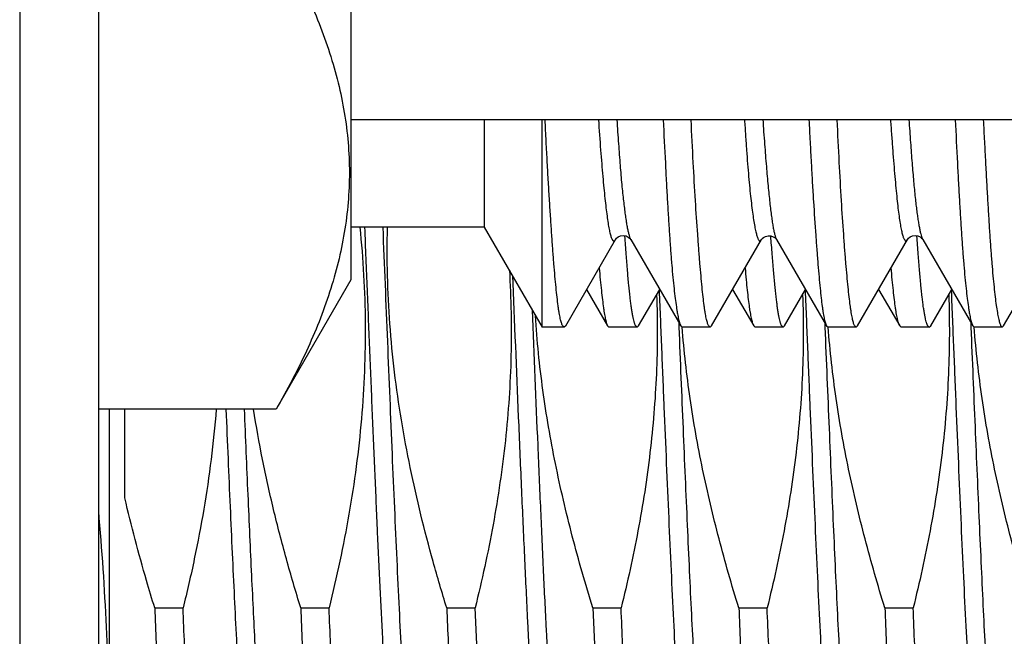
# Model space of a CAD drawing. Header units: inches. Extents: x 0.2 to 16.8, y 0.2 to 10.8.
# Tile 4 of 98: x 2.0703 to 2.2107, y 5.1762 to 5.2642. Entities that reach past the tile are written whole.
import ezdxf

# ---------------------------------------------------------------- set-up
doc = ezdxf.new("R2010")
doc.units = ezdxf.units.IN
doc.header["$LTSCALE"] = 0.935
doc.header["$MEASUREMENT"] = 0
doc.layers.get('0').update_dxf_attribs({"linetype": 'CONTINUOUS'})

msp = doc.modelspace()

# ---------------------------------------------------------------- linework, layer by layer
at = {"color": 7, "linetype": 'CONTINUOUS'}
for p, q in [((2.07025, 8.07642), (2.07025, 4.97449)), ((2.0815, 8.06592), (2.0815, 4.97449)), ((2.1175, 5.46032), (2.1175, 5.22707)), ((2.1175, 5.24994), (2.24323, 5.24994)), ((2.13654, 5.24994), (2.13654, 5.23455)), ((2.14477, 5.2203), (2.14477, 5.24994)), ((2.13654, 5.23455), (2.1175, 5.23455)), ((2.13654, 5.23455), (2.14477, 5.2203)), ((2.14815, 5.22049), (2.15527, 5.23279)), ((2.15526, 5.2328), (2.15528, 5.23283)), ((2.15736, 5.23293), (2.15741, 5.23283)), ((2.1574, 5.23285), (2.15741, 5.23283)), ((2.15741, 5.23283), (2.15743, 5.2328)), ((2.15743, 5.2328), (2.16456, 5.22047)), ((2.16897, 5.22049), (2.1761, 5.2328)), ((2.17609, 5.2328), (2.17609, 5.23281)), ((2.17823, 5.23281), (2.18536, 5.22049)), ((2.18979, 5.22049), (2.19693, 5.23282)), ((2.19693, 5.23281), (2.19694, 5.23283)), ((2.19891, 5.23323), (2.19907, 5.23284)), ((2.19906, 5.23286), (2.19907, 5.23284)), ((2.19907, 5.23284), (2.19908, 5.23282)), ((2.19908, 5.23282), (2.20623, 5.22047)), ((2.21062, 5.22047), (2.21776, 5.2328)), ((2.1175, 5.22707), (2.10684, 5.20859)), ((2.15113, 5.22565), (2.15413, 5.22047)), ((2.15856, 5.22049), (2.16156, 5.22567)), ((2.17197, 5.22567), (2.17497, 5.22049)), ((2.17938, 5.22049), (2.18237, 5.22566)), ((2.19279, 5.22567), (2.1958, 5.22047)), ((2.20023, 5.22048), (2.20323, 5.22566)), ((2.14794, 5.2203), (2.14477, 5.2203)), ((2.14794, 5.2203), (2.1477, 5.22052)), ((2.14815, 5.22049), (2.14794, 5.2203)), ((2.15413, 5.22047), (2.15432, 5.2203)), ((2.15834, 5.2203), (2.15432, 5.2203)), ((2.15834, 5.2203), (2.1581, 5.22054)), ((2.15834, 5.2203), (2.15856, 5.22049)), ((2.16456, 5.22047), (2.16476, 5.2203)), ((2.16876, 5.2203), (2.16476, 5.2203)), ((2.16876, 5.2203), (2.16851, 5.22054)), ((2.16897, 5.22049), (2.16876, 5.2203)), ((2.17497, 5.22049), (2.17518, 5.2203)), ((2.17917, 5.2203), (2.17518, 5.2203)), ((2.17917, 5.2203), (2.17893, 5.22054)), ((2.17938, 5.22049), (2.17917, 5.2203)), ((2.18536, 5.22049), (2.18558, 5.2203)), ((2.18958, 5.2203), (2.18558, 5.2203)), ((2.18958, 5.2203), (2.18935, 5.22054)), ((2.18979, 5.22049), (2.18958, 5.2203)), ((2.19599, 5.2203), (2.1958, 5.22047)), ((2.20002, 5.2203), (2.19599, 5.2203)), ((2.20002, 5.2203), (2.19978, 5.22054)), ((2.20002, 5.2203), (2.20023, 5.22048)), ((2.20623, 5.22047), (2.20642, 5.2203)), ((2.21043, 5.2203), (2.20642, 5.2203)), ((2.2102, 5.22054), (2.21043, 5.2203)), ((2.21043, 5.2203), (2.21062, 5.22047)), ((2.10684, 5.20859), (2.0815, 5.20859)), ((2.083, 5.20859), (2.083, 5.09644)), ((2.08525, 5.19592), (2.08525, 5.20859)), ((2.08952, 5.18022), (2.09356, 5.18022)), ((2.11035, 5.18022), (2.11439, 5.18022)), ((2.13118, 5.18022), (2.13523, 5.18022)), ((2.13686, 5.14678), (2.13523, 5.18022)), ((2.15202, 5.18022), (2.15606, 5.18022)), ((2.15202, 5.18022), (2.15365, 5.14678)), ((2.17285, 5.18022), (2.17689, 5.18022)), ((2.19368, 5.18022), (2.19772, 5.18022))]:
    msp.add_line(p, q, dxfattribs=at)
at = {"color": 9, "linetype": 'CONTINUOUS'}
for p, q in [((2.14057, 5.22759), (2.14061, 5.22656)), ((2.16427, 5.22098), (2.16429, 5.22046)), ((2.16429, 5.22046), (2.16429, 5.22028)), ((2.1851, 5.22094), (2.18512, 5.22048)), ((2.18512, 5.22048), (2.18513, 5.22028)), ((2.20593, 5.22099), (2.20595, 5.22046)), ((2.20595, 5.22046), (2.20596, 5.22028))]:
    msp.add_line(p, q, dxfattribs=at)
at = {"color": 7, "linetype": 'CONTINUOUS'}
for points in [[(2.15528, 5.23283), (2.15531, 5.23287), (2.15541, 5.23299)], [(2.15541, 5.23299), (2.15563, 5.23317), (2.15598, 5.23333), (2.15637, 5.23338), (2.15676, 5.23331), (2.15707, 5.23316), (2.15727, 5.233), (2.15737, 5.23289), (2.1574, 5.23285)], [(2.17609, 5.23281), (2.17611, 5.23284), (2.17618, 5.23293), (2.17635, 5.23308), (2.17664, 5.23325), (2.17702, 5.23335), (2.17741, 5.23334), (2.17777, 5.23321), (2.17803, 5.23304), (2.17817, 5.2329), (2.17823, 5.23282), (2.17823, 5.23281)], [(2.19694, 5.23283), (2.19697, 5.23288), (2.19707, 5.233)], [(2.19707, 5.233), (2.19729, 5.23317), (2.19763, 5.23333), (2.19802, 5.23338), (2.1984, 5.23332), (2.19872, 5.23317)], [(2.19872, 5.23317), (2.19893, 5.23301), (2.19903, 5.23289), (2.19906, 5.23286)]]:
    msp.add_lwpolyline(points, dxfattribs=at)
msp.add_arc((1.70687, 5.16062), 0.37614, 0.0492, 5.0987, dxfattribs=at)
for points, knots in [([(2.10684, 5.27614), (2.10762, 5.27478), (2.10913, 5.27205), (2.11118, 5.26789), (2.11299, 5.26369), (2.11451, 5.25947), (2.11573, 5.25522), (2.11662, 5.25095), (2.11716, 5.24666), (2.11735, 5.24237), (2.11716, 5.23807), (2.11662, 5.23378), (2.11573, 5.22951), (2.11451, 5.22526), (2.11299, 5.22104), (2.11118, 5.21685), (2.10913, 5.21268), (2.10762, 5.20995), (2.10684, 5.20859)], [0, 0, 0, 0, 0.06594, 0.130787, 0.194529, 0.257201, 0.318894, 0.379764, 0.440039, 0.5, 0.559961, 0.620236, 0.681106, 0.742799, 0.805471, 0.869213, 0.93406, 1, 1, 1, 1]), ([(2.1477, 5.22052), (2.14767, 5.22058), (2.14761, 5.22071), (2.14753, 5.22094), (2.14745, 5.22122), (2.14737, 5.22154), (2.1473, 5.22192), (2.14722, 5.22235), (2.14714, 5.22283), (2.14704, 5.22357), (2.14691, 5.22462), (2.14676, 5.22603), (2.14661, 5.22762), (2.14646, 5.22941), (2.14631, 5.23138), (2.14616, 5.23354), (2.146, 5.23587), (2.14584, 5.23837), (2.14568, 5.24104), (2.14555, 5.24336), (2.14544, 5.2453), (2.14533, 5.24734), (2.14526, 5.24889), (2.14521, 5.24993)], [0, 0, 0, 0, 0.006523, 0.01464, 0.024398, 0.035821, 0.048918, 0.06369, 0.080136, 0.098253, 0.139475, 0.187289, 0.241607, 0.302321, 0.369305, 0.442419, 0.521505, 0.606389, 0.696884, 0.792793, 0.842712, 0.893905, 1, 1, 1, 1]), ([(2.15545, 5.24991), (2.15552, 5.24876), (2.15567, 5.24658), (2.1559, 5.2435), (2.1561, 5.24115), (2.15626, 5.23946), (2.15639, 5.23834), (2.15651, 5.23731), (2.15663, 5.23639), (2.15675, 5.23556), (2.15687, 5.23484), (2.15699, 5.23421), (2.15709, 5.23376), (2.15718, 5.23345), (2.15724, 5.23325), (2.1573, 5.23308), (2.15734, 5.23298), (2.15736, 5.23293)], [0, 0, 0, 0, 0.201567, 0.382727, 0.54255, 0.614201, 0.680244, 0.740607, 0.795212, 0.843993, 0.886911, 0.923945, 0.955105, 0.968493, 0.980429, 0.990925, 1, 1, 1, 1]), ([(2.16206, 5.2499), (2.16216, 5.24784), (2.16231, 5.24483), (2.16251, 5.24092), (2.16266, 5.23824), (2.16281, 5.23572), (2.16296, 5.23337), (2.16312, 5.23121), (2.16327, 5.22923), (2.16343, 5.22745), (2.1636, 5.22585), (2.16376, 5.22446), (2.1639, 5.22342), (2.16401, 5.22269), (2.16409, 5.22222), (2.16417, 5.2218), (2.16425, 5.22143), (2.16433, 5.22112), (2.1644, 5.22086), (2.16447, 5.22067), (2.16452, 5.22055), (2.16455, 5.22049), (2.16456, 5.22047)], [0, 0, 0, 0, 0.209019, 0.305658, 0.396761, 0.482125, 0.561563, 0.634902, 0.701987, 0.762674, 0.816833, 0.864347, 0.905122, 0.922959, 0.939085, 0.953495, 0.96619, 0.977171, 0.986448, 0.994042, 0.997221, 1, 1, 1, 1]), ([(2.16851, 5.22054), (2.16848, 5.2206), (2.16843, 5.22074), (2.16835, 5.22097), (2.16827, 5.22125), (2.1682, 5.22159), (2.16812, 5.22197), (2.16805, 5.2224), (2.16797, 5.22289), (2.16787, 5.22363), (2.16774, 5.22468), (2.1676, 5.22609), (2.16745, 5.22768), (2.16729, 5.22947), (2.16714, 5.23143), (2.16692, 5.23441), (2.16664, 5.23856), (2.16633, 5.24402), (2.16614, 5.24787), (2.16604, 5.2499)], [0, 0, 0, 0, 0.006691, 0.014981, 0.024906, 0.036484, 0.049724, 0.064628, 0.081195, 0.099422, 0.140825, 0.188772, 0.243173, 0.30392, 0.370886, 0.443926, 0.607582, 0.793473, 1, 1, 1, 1]), ([(2.17627, 5.24994), (2.17635, 5.24876), (2.17651, 5.24652), (2.17676, 5.24336), (2.17697, 5.24096), (2.17714, 5.23924), (2.17726, 5.23811), (2.17738, 5.23707), (2.1775, 5.23614), (2.17762, 5.23532), (2.17773, 5.2346), (2.17784, 5.23408), (2.17792, 5.23371), (2.17798, 5.23347), (2.17804, 5.23327), (2.1781, 5.23309), (2.17816, 5.23294), (2.17821, 5.23285), (2.17823, 5.23281)], [0, 0, 0, 0, 0.205372, 0.389324, 0.550853, 0.62298, 0.689243, 0.749565, 0.803865, 0.852064, 0.894085, 0.929866, 0.945409, 0.959391, 0.971817, 0.982706, 0.992085, 1, 1, 1, 1]), ([(2.18286, 5.2499), (2.18291, 5.24885), (2.18301, 5.2468), (2.18317, 5.2438), (2.18333, 5.24096), (2.18354, 5.2375), (2.18376, 5.23427), (2.18398, 5.23127), (2.18413, 5.2293), (2.18428, 5.22751), (2.18444, 5.22592), (2.18458, 5.22452), (2.18471, 5.22348), (2.18482, 5.22275), (2.18489, 5.22227), (2.18497, 5.22185), (2.18504, 5.22148), (2.18512, 5.22116), (2.1852, 5.22089), (2.18527, 5.22067), (2.18533, 5.22054), (2.18536, 5.22049)], [0, 0, 0, 0, 0.106689, 0.208331, 0.3047, 0.395583, 0.560097, 0.633366, 0.700422, 0.76112, 0.81533, 0.86294, 0.903857, 0.921785, 0.938016, 0.952549, 0.965384, 0.976526, 0.98599, 0.993799, 1, 1, 1, 1]), ([(2.18935, 5.22054), (2.18932, 5.2206), (2.18926, 5.22074), (2.18919, 5.22097), (2.18911, 5.22125), (2.18904, 5.22159), (2.18896, 5.22197), (2.18889, 5.2224), (2.18882, 5.22289), (2.18871, 5.22363), (2.18859, 5.22468), (2.18843, 5.22609), (2.18828, 5.22768), (2.18812, 5.22947), (2.18796, 5.23143), (2.18774, 5.23441), (2.18747, 5.23856), (2.18717, 5.24402), (2.18698, 5.24787), (2.18688, 5.2499)], [0, 0, 0, 0, 0.006663, 0.014932, 0.024841, 0.036408, 0.04964, 0.064539, 0.081104, 0.099331, 0.140742, 0.188705, 0.243126, 0.303891, 0.370868, 0.443915, 0.607573, 0.793466, 1, 1, 1, 1]), ([(2.19712, 5.2499), (2.19719, 5.24882), (2.19733, 5.24675), (2.19755, 5.24381), (2.19777, 5.24119), (2.19796, 5.23921), (2.19812, 5.23781), (2.19823, 5.23689), (2.19835, 5.23606), (2.19846, 5.23532), (2.19857, 5.23467), (2.19868, 5.23411), (2.19879, 5.23364), (2.19887, 5.23335), (2.19891, 5.23323)], [0, 0, 0, 0, 0.194255, 0.370347, 0.527284, 0.664025, 0.724562, 0.779803, 0.82973, 0.874347, 0.913663, 0.947689, 0.976452, 1, 1, 1, 1]), ([(2.20372, 5.2499), (2.20382, 5.24784), (2.20397, 5.24483), (2.20418, 5.24093), (2.20433, 5.23824), (2.20448, 5.23572), (2.20463, 5.23338), (2.20478, 5.23122), (2.20494, 5.22924), (2.2051, 5.22746), (2.20526, 5.22586), (2.20542, 5.22447), (2.20556, 5.22343), (2.20567, 5.2227), (2.20575, 5.22223), (2.20583, 5.22181), (2.20591, 5.22144), (2.20599, 5.22112), (2.20607, 5.22086), (2.20613, 5.22067), (2.20619, 5.22055), (2.20622, 5.2205), (2.20623, 5.22047)], [0, 0, 0, 0, 0.208907, 0.305501, 0.396565, 0.481897, 0.561309, 0.63463, 0.701702, 0.762385, 0.81655, 0.864083, 0.904887, 0.922743, 0.938891, 0.953326, 0.966049, 0.977062, 0.986372, 0.994003, 0.997202, 1, 1, 1, 1]), ([(2.20772, 5.2499), (2.20778, 5.24886), (2.20788, 5.24683), (2.20804, 5.24387), (2.20819, 5.24105), (2.20834, 5.2384), (2.20849, 5.2359), (2.20864, 5.23358), (2.20879, 5.23143), (2.20894, 5.22947), (2.20909, 5.22768), (2.20925, 5.22608), (2.2094, 5.22468), (2.20956, 5.22347), (2.2097, 5.22258), (2.20981, 5.22197), (2.20989, 5.22159), (2.20996, 5.22125), (2.21004, 5.22097), (2.21012, 5.22074), (2.21017, 5.2206), (2.2102, 5.22054)], [0, 0, 0, 0, 0.105732, 0.206516, 0.302135, 0.39238, 0.477058, 0.55599, 0.629007, 0.695957, 0.756699, 0.811109, 0.859079, 0.900516, 0.935349, 0.950274, 0.963532, 0.975124, 0.985053, 0.993335, 1, 1, 1, 1]), ([(2.11878, 5.23456), (2.11901, 5.23229), (2.11938, 5.22773), (2.1196, 5.22089), (2.11949, 5.21403), (2.11906, 5.2072), (2.11831, 5.20039), (2.11693, 5.19136), (2.11549, 5.18466), (2.11439, 5.18022)], [0, 0, 0, 0, 0.125004, 0.250008, 0.375012, 0.500016, 0.625021, 0.750026, 1, 1, 1, 1]), ([(2.13118, 5.18022), (2.1305, 5.18242), (2.1292, 5.18684), (2.12745, 5.19352), (2.12593, 5.20025), (2.12466, 5.20704), (2.12368, 5.21388), (2.12301, 5.22075), (2.12268, 5.22765), (2.12267, 5.23225), (2.12273, 5.23455)], [0, 0, 0, 0, 0.125002, 0.250003, 0.375004, 0.500004, 0.625004, 0.750003, 0.875001, 1, 1, 1, 1]), ([(2.1581, 5.22054), (2.15808, 5.22058), (2.15805, 5.22065), (2.158, 5.22078), (2.15795, 5.22093), (2.15788, 5.22116), (2.1578, 5.22149), (2.15771, 5.22196), (2.15761, 5.2225), (2.15752, 5.22311), (2.15743, 5.22381), (2.1573, 5.22488), (2.15714, 5.2264), (2.15696, 5.22844), (2.15677, 5.23077), (2.15665, 5.23242), (2.15659, 5.23329)], [0, 0, 0, 0, 0.009085, 0.019554, 0.031434, 0.044744, 0.075696, 0.112467, 0.155071, 0.203505, 0.257748, 0.31777, 0.454991, 0.614777, 0.79664, 1, 1, 1, 1]), ([(2.17893, 5.22054), (2.17891, 5.22058), (2.17888, 5.22065), (2.17883, 5.22078), (2.17878, 5.22093), (2.17872, 5.22116), (2.17864, 5.22149), (2.17854, 5.22196), (2.17845, 5.2225), (2.17836, 5.22311), (2.17827, 5.2238), (2.17818, 5.22457), (2.17809, 5.22541), (2.17796, 5.22668), (2.17779, 5.22844), (2.1776, 5.23077), (2.17748, 5.23242), (2.17741, 5.23329)], [0, 0, 0, 0, 0.009047, 0.019483, 0.031334, 0.044619, 0.075531, 0.112273, 0.154859, 0.203283, 0.257525, 0.317555, 0.383332, 0.454812, 0.614659, 0.796589, 1, 1, 1, 1]), ([(2.19978, 5.22054), (2.19976, 5.22057), (2.19973, 5.22065), (2.19968, 5.22077), (2.19963, 5.22091), (2.19956, 5.22114), (2.19948, 5.22148), (2.19938, 5.22194), (2.19929, 5.22248), (2.19919, 5.2231), (2.1991, 5.22379), (2.19897, 5.22486), (2.19881, 5.22639), (2.19862, 5.22844), (2.19844, 5.23077), (2.19832, 5.23243), (2.19826, 5.2333)], [0, 0, 0, 0, 0.008992, 0.019381, 0.031189, 0.044435, 0.075273, 0.111949, 0.15448, 0.202863, 0.257076, 0.317091, 0.454359, 0.614276, 0.796349, 1, 1, 1, 1]), ([(2.14012, 5.22841), (2.14024, 5.22639), (2.1404, 5.22234), (2.14039, 5.21626), (2.14011, 5.21018), (2.13958, 5.20413), (2.13881, 5.1981), (2.13749, 5.1901), (2.1362, 5.18416), (2.13523, 5.18022)], [0, 0, 0, 0, 0.125003, 0.250006, 0.37501, 0.500013, 0.625017, 0.750021, 1, 1, 1, 1]), ([(2.15292, 5.22874), (2.15297, 5.22817), (2.15307, 5.2271), (2.15323, 5.22559), (2.15338, 5.22426), (2.15351, 5.22328), (2.15361, 5.22258), (2.15368, 5.22214), (2.15376, 5.22174), (2.15383, 5.22139), (2.1539, 5.22109), (2.15397, 5.22084), (2.15405, 5.22063), (2.1541, 5.22052), (2.15413, 5.22047)], [0, 0, 0, 0, 0.203563, 0.385193, 0.544526, 0.68126, 0.741082, 0.795176, 0.843532, 0.88615, 0.923042, 0.954246, 0.979844, 1, 1, 1, 1]), ([(2.17375, 5.22874), (2.17379, 5.22818), (2.17388, 5.22712), (2.17403, 5.22562), (2.17418, 5.2243), (2.17431, 5.22332), (2.17441, 5.22263), (2.17449, 5.22218), (2.17457, 5.22178), (2.17465, 5.22143), (2.17473, 5.22113), (2.1748, 5.22087), (2.17488, 5.22066), (2.17494, 5.22054), (2.17497, 5.22049)], [0, 0, 0, 0, 0.201754, 0.382033, 0.540512, 0.676935, 0.736811, 0.791102, 0.839796, 0.882894, 0.920407, 0.952369, 0.978853, 1, 1, 1, 1]), ([(2.1958, 5.22047), (2.19577, 5.22051), (2.19572, 5.22063), (2.19564, 5.22083), (2.19557, 5.22109), (2.1955, 5.22139), (2.19543, 5.22174), (2.19535, 5.22214), (2.19528, 5.22259), (2.19517, 5.22328), (2.19504, 5.22427), (2.19489, 5.2256), (2.19473, 5.22712), (2.19463, 5.2282), (2.19458, 5.22876)], [0, 0, 0, 0, 0.020067, 0.045595, 0.076744, 0.113593, 0.156181, 0.204517, 0.258602, 0.318424, 0.455188, 0.614586, 0.796312, 1, 1, 1, 1]), ([(2.16112, 5.2249), (2.16119, 5.22302), (2.16125, 5.21926), (2.16112, 5.21363), (2.16077, 5.208), (2.16021, 5.20238), (2.15945, 5.1968), (2.15817, 5.18938), (2.15696, 5.18387), (2.15606, 5.18022)], [0, 0, 0, 0, 0.125003, 0.250006, 0.375009, 0.500012, 0.625015, 0.750018, 1, 1, 1, 1]), ([(2.18195, 5.22492), (2.18202, 5.22304), (2.18209, 5.21928), (2.18196, 5.21364), (2.18161, 5.20801), (2.18104, 5.20239), (2.18028, 5.1968), (2.17901, 5.18939), (2.1778, 5.18388), (2.17689, 5.18022)], [0, 0, 0, 0, 0.125003, 0.250006, 0.375009, 0.500012, 0.625015, 0.750018, 1, 1, 1, 1]), ([(2.20279, 5.22489), (2.20286, 5.22302), (2.20292, 5.21926), (2.20279, 5.21362), (2.20244, 5.20799), (2.20188, 5.20238), (2.20111, 5.19679), (2.19984, 5.18938), (2.19863, 5.18387), (2.19772, 5.18022)], [0, 0, 0, 0, 0.125003, 0.250006, 0.375009, 0.500012, 0.625015, 0.750018, 1, 1, 1, 1]), ([(2.15202, 5.18022), (2.15097, 5.18361), (2.14901, 5.19043), (2.14699, 5.19907), (2.14568, 5.20605), (2.14487, 5.21131), (2.14423, 5.21659), (2.14394, 5.22013), (2.14382, 5.2219)], [0, 0, 0, 0, 0.249994, 0.499981, 0.624985, 0.74999, 0.874995, 1, 1, 1, 1]), ([(2.17285, 5.18022), (2.17184, 5.18349), (2.16995, 5.19005), (2.16798, 5.19836), (2.16669, 5.20507), (2.16587, 5.21012), (2.16522, 5.2152), (2.1649, 5.2186), (2.16477, 5.2203)], [0, 0, 0, 0, 0.249994, 0.499982, 0.624986, 0.749991, 0.874995, 1, 1, 1, 1]), ([(2.19368, 5.18022), (2.19267, 5.18349), (2.19078, 5.19005), (2.18881, 5.19836), (2.18752, 5.20507), (2.1867, 5.21012), (2.18605, 5.2152), (2.18573, 5.2186), (2.1856, 5.22031)], [0, 0, 0, 0, 0.249994, 0.499982, 0.624986, 0.749991, 0.874995, 1, 1, 1, 1]), ([(2.21451, 5.18022), (2.21351, 5.18349), (2.21161, 5.19005), (2.20964, 5.19836), (2.20835, 5.20506), (2.20754, 5.21012), (2.20688, 5.2152), (2.20656, 5.2186), (2.20643, 5.2203)], [0, 0, 0, 0, 0.249994, 0.499982, 0.624986, 0.749991, 0.874995, 1, 1, 1, 1]), ([(2.09829, 5.20859), (2.0981, 5.2062), (2.09762, 5.20142), (2.09656, 5.1943), (2.09521, 5.18723), (2.09414, 5.18255), (2.09356, 5.18022)], [0, 0, 0, 0, 0.249997, 0.499996, 0.749997, 1, 1, 1, 1]), ([(2.11035, 5.18022), (2.10963, 5.18255), (2.10826, 5.18721), (2.10643, 5.19427), (2.10485, 5.2014), (2.104, 5.20619), (2.10363, 5.20859)], [0, 0, 0, 0, 0.250003, 0.500003, 0.750003, 1, 1, 1, 1]), ([(2.08952, 5.18022), (2.08912, 5.18152), (2.08756, 5.18671), (2.08617, 5.19196), (2.08525, 5.19592)], [0, 0, 0, 0, 0.250022, 1, 1, 1, 1]), ([(2.08952, 5.18022), (2.08965, 5.17691), (2.08986, 5.17204), (2.09014, 5.1657), (2.09035, 5.16129), (2.09055, 5.15713), (2.09076, 5.15324), (2.09097, 5.14964), (2.09118, 5.14633), (2.09138, 5.14334), (2.09159, 5.14067), (2.09177, 5.13866), (2.09191, 5.13722), (2.09202, 5.13627), (2.09212, 5.13541), (2.09222, 5.13463), (2.09233, 5.13395), (2.09243, 5.13335), (2.09253, 5.13285), (2.09262, 5.13249), (2.0927, 5.13225), (2.09275, 5.1321), (2.0928, 5.13197), (2.09284, 5.1319), (2.09285, 5.13187)], [0, 0, 0, 0, 0.205132, 0.301158, 0.392317, 0.478247, 0.558611, 0.633092, 0.701399, 0.763266, 0.818451, 0.866745, 0.888249, 0.907964, 0.925875, 0.941964, 0.956221, 0.968638, 0.979211, 0.987944, 0.991627, 0.994858, 0.997645, 1, 1, 1, 1]), ([(2.0971, 5.13169), (2.09709, 5.13169), (2.09707, 5.13169), (2.09704, 5.1317), (2.09702, 5.13172), (2.09698, 5.13175), (2.09693, 5.13181), (2.09687, 5.13191), (2.09682, 5.13202), (2.09676, 5.13217), (2.09671, 5.13234), (2.09663, 5.13261), (2.09654, 5.13302), (2.09643, 5.1336), (2.09632, 5.13427), (2.09621, 5.13504), (2.0961, 5.13592), (2.09599, 5.13689), (2.09588, 5.13797), (2.09573, 5.13959), (2.09554, 5.14185), (2.09532, 5.14485), (2.0951, 5.14821), (2.09488, 5.1519), (2.09466, 5.15593), (2.09444, 5.16026), (2.09422, 5.16489), (2.09392, 5.17157), (2.0937, 5.17672), (2.09356, 5.18022)], [0, 0, 0, 0, 0.00057, 0.001171, 0.001829, 0.002564, 0.004315, 0.006501, 0.009157, 0.012303, 0.015951, 0.020105, 0.029952, 0.04186, 0.05583, 0.071855, 0.089924, 0.110019, 0.132123, 0.156212, 0.210243, 0.271883, 0.340862, 0.41688, 0.499601, 0.58866, 0.683662, 0.784187, 1, 1, 1, 1]), ([(2.11035, 5.18022), (2.11048, 5.17691), (2.11069, 5.17204), (2.11097, 5.1657), (2.11118, 5.16129), (2.11139, 5.15713), (2.11159, 5.15324), (2.1118, 5.14964), (2.11201, 5.14633), (2.11222, 5.14334), (2.11242, 5.14067), (2.1126, 5.13866), (2.11274, 5.13722), (2.11285, 5.13627), (2.11295, 5.13541), (2.11306, 5.13463), (2.11316, 5.13395), (2.11326, 5.13335), (2.11337, 5.13285), (2.11345, 5.13249), (2.11353, 5.13225), (2.11358, 5.1321), (2.11363, 5.13197), (2.11367, 5.1319), (2.11369, 5.13187)], [0, 0, 0, 0, 0.205132, 0.301158, 0.392317, 0.478247, 0.558611, 0.633092, 0.701399, 0.763266, 0.818451, 0.866745, 0.888249, 0.907964, 0.925875, 0.941964, 0.956221, 0.968638, 0.979211, 0.987944, 0.991627, 0.994858, 0.997645, 1, 1, 1, 1]), ([(2.11793, 5.13169), (2.11792, 5.13169), (2.1179, 5.13169), (2.11788, 5.1317), (2.11785, 5.13172), (2.11781, 5.13175), (2.11776, 5.13181), (2.11771, 5.13191), (2.11765, 5.13202), (2.1176, 5.13217), (2.11754, 5.13234), (2.11746, 5.13261), (2.11737, 5.13302), (2.11726, 5.1336), (2.11715, 5.13427), (2.11704, 5.13504), (2.11693, 5.13592), (2.11682, 5.13689), (2.11671, 5.13797), (2.11656, 5.13959), (2.11637, 5.14185), (2.11615, 5.14485), (2.11593, 5.14821), (2.11571, 5.1519), (2.11549, 5.15593), (2.11527, 5.16026), (2.11505, 5.16489), (2.11475, 5.17157), (2.11454, 5.17672), (2.11439, 5.18022)], [0, 0, 0, 0, 0.00057, 0.001171, 0.001829, 0.002564, 0.004315, 0.006501, 0.009157, 0.012303, 0.015951, 0.020105, 0.029952, 0.04186, 0.05583, 0.071855, 0.089924, 0.110019, 0.132123, 0.156212, 0.210243, 0.271883, 0.340862, 0.41688, 0.499601, 0.58866, 0.683662, 0.784187, 1, 1, 1, 1]), ([(2.13118, 5.18022), (2.13132, 5.17691), (2.13152, 5.17204), (2.1318, 5.1657), (2.13201, 5.16129), (2.13222, 5.15713), (2.13243, 5.15324), (2.13263, 5.14964), (2.13284, 5.14633), (2.13305, 5.14334), (2.13326, 5.14067), (2.13343, 5.13866), (2.13358, 5.13722), (2.13368, 5.13627), (2.13379, 5.13541), (2.13389, 5.13463), (2.13399, 5.13395), (2.1341, 5.13335), (2.1342, 5.13285), (2.13429, 5.13249), (2.13436, 5.13225), (2.13441, 5.1321), (2.13446, 5.13197), (2.1345, 5.1319), (2.13452, 5.13187)], [0, 0, 0, 0, 0.205132, 0.301158, 0.392317, 0.478247, 0.558611, 0.633092, 0.701399, 0.763266, 0.818451, 0.866745, 0.888249, 0.907964, 0.925875, 0.941964, 0.956221, 0.968638, 0.979211, 0.987944, 0.991627, 0.994858, 0.997645, 1, 1, 1, 1]), ([(2.1596, 5.13169), (2.15959, 5.13169), (2.15957, 5.13169), (2.15954, 5.1317), (2.15951, 5.13172), (2.15947, 5.13175), (2.15943, 5.13181), (2.15937, 5.13191), (2.15932, 5.13202), (2.15926, 5.13217), (2.15921, 5.13234), (2.15913, 5.13261), (2.15904, 5.13302), (2.15893, 5.1336), (2.15882, 5.13427), (2.15871, 5.13504), (2.1586, 5.13592), (2.15849, 5.13689), (2.15838, 5.13797), (2.15822, 5.13959), (2.15804, 5.14185), (2.15782, 5.14485), (2.1576, 5.14821), (2.15738, 5.1519), (2.15716, 5.15593), (2.15694, 5.16026), (2.15672, 5.16489), (2.15642, 5.17157), (2.1562, 5.17672), (2.15606, 5.18022)], [0, 0, 0, 0, 0.00057, 0.001171, 0.001829, 0.002564, 0.004315, 0.006501, 0.009157, 0.012303, 0.015951, 0.020105, 0.029952, 0.04186, 0.05583, 0.071855, 0.089924, 0.110019, 0.132123, 0.156212, 0.210243, 0.271883, 0.340862, 0.41688, 0.499601, 0.58866, 0.683662, 0.784187, 1, 1, 1, 1]), ([(2.17285, 5.18022), (2.17298, 5.17691), (2.17319, 5.17204), (2.17347, 5.1657), (2.17368, 5.16129), (2.17389, 5.15713), (2.17409, 5.15324), (2.1743, 5.14964), (2.17451, 5.14633), (2.17471, 5.14334), (2.17492, 5.14067), (2.1751, 5.13866), (2.17524, 5.13722), (2.17535, 5.13627), (2.17545, 5.13541), (2.17555, 5.13463), (2.17566, 5.13395), (2.17576, 5.13335), (2.17586, 5.13285), (2.17595, 5.13249), (2.17603, 5.13225), (2.17608, 5.1321), (2.17613, 5.13197), (2.17617, 5.1319), (2.17619, 5.13187)], [0, 0, 0, 0, 0.205132, 0.301158, 0.392317, 0.478247, 0.558611, 0.633092, 0.701399, 0.763266, 0.818451, 0.866745, 0.888249, 0.907964, 0.925875, 0.941964, 0.956221, 0.968638, 0.979211, 0.987944, 0.991627, 0.994858, 0.997645, 1, 1, 1, 1]), ([(2.18043, 5.13169), (2.18042, 5.13169), (2.1804, 5.13169), (2.18037, 5.1317), (2.18035, 5.13172), (2.18031, 5.13175), (2.18026, 5.13181), (2.1802, 5.13191), (2.18015, 5.13202), (2.1801, 5.13217), (2.18004, 5.13234), (2.17996, 5.13261), (2.17987, 5.13302), (2.17976, 5.1336), (2.17965, 5.13427), (2.17954, 5.13504), (2.17943, 5.13592), (2.17932, 5.13689), (2.17921, 5.13797), (2.17906, 5.13959), (2.17887, 5.14185), (2.17865, 5.14485), (2.17843, 5.14821), (2.17821, 5.1519), (2.17799, 5.15593), (2.17777, 5.16026), (2.17755, 5.16489), (2.17725, 5.17157), (2.17703, 5.17672), (2.17689, 5.18022)], [0, 0, 0, 0, 0.00057, 0.001171, 0.001829, 0.002564, 0.004315, 0.006501, 0.009157, 0.012303, 0.015951, 0.020105, 0.029952, 0.04186, 0.05583, 0.071855, 0.089924, 0.110019, 0.132123, 0.156212, 0.210243, 0.271883, 0.340862, 0.41688, 0.499601, 0.58866, 0.683662, 0.784187, 1, 1, 1, 1]), ([(2.19368, 5.18022), (2.19382, 5.17691), (2.19402, 5.17204), (2.1943, 5.1657), (2.19451, 5.16129), (2.19472, 5.15713), (2.19493, 5.15324), (2.19513, 5.14964), (2.19534, 5.14633), (2.19555, 5.14334), (2.19575, 5.14067), (2.19593, 5.13866), (2.19608, 5.13722), (2.19618, 5.13627), (2.19628, 5.13541), (2.19639, 5.13463), (2.19649, 5.13395), (2.19659, 5.13335), (2.1967, 5.13285), (2.19679, 5.13249), (2.19686, 5.13225), (2.19691, 5.1321), (2.19696, 5.13197), (2.197, 5.1319), (2.19702, 5.13187)], [0, 0, 0, 0, 0.205132, 0.301158, 0.392317, 0.478247, 0.558611, 0.633092, 0.701399, 0.763266, 0.818451, 0.866745, 0.888249, 0.907964, 0.925875, 0.941964, 0.956221, 0.968638, 0.979211, 0.987944, 0.991627, 0.994858, 0.997645, 1, 1, 1, 1]), ([(2.20126, 5.13169), (2.20125, 5.13169), (2.20124, 5.13169), (2.20121, 5.1317), (2.20118, 5.13172), (2.20114, 5.13175), (2.20109, 5.13181), (2.20104, 5.13191), (2.20098, 5.13202), (2.20093, 5.13217), (2.20087, 5.13234), (2.2008, 5.13261), (2.2007, 5.13302), (2.20059, 5.1336), (2.20048, 5.13427), (2.20037, 5.13504), (2.20026, 5.13592), (2.20015, 5.13689), (2.20004, 5.13797), (2.19989, 5.13959), (2.1997, 5.14185), (2.19948, 5.14485), (2.19926, 5.14821), (2.19904, 5.1519), (2.19882, 5.15593), (2.1986, 5.16026), (2.19838, 5.16489), (2.19808, 5.17157), (2.19787, 5.17672), (2.19772, 5.18022)], [0, 0, 0, 0, 0.00057, 0.001171, 0.001829, 0.002564, 0.004315, 0.006501, 0.009157, 0.012303, 0.015951, 0.020105, 0.029952, 0.04186, 0.05583, 0.071855, 0.089924, 0.110019, 0.132123, 0.156212, 0.210243, 0.271883, 0.340862, 0.41688, 0.499601, 0.58866, 0.683662, 0.784187, 1, 1, 1, 1])]:
    msp.add_open_spline(points, degree=3, knots=knots, dxfattribs=at)
at = {"color": 9, "linetype": 'CONTINUOUS'}
for points, knots in [([(2.15282, 5.24991), (2.15291, 5.24846), (2.15306, 5.24636), (2.15328, 5.24366), (2.15343, 5.24186), (2.15359, 5.24021), (2.15374, 5.23871), (2.15389, 5.23738), (2.15403, 5.23621), (2.15416, 5.23533), (2.15426, 5.23471), (2.15434, 5.23431), (2.15441, 5.23395), (2.15449, 5.23364), (2.15456, 5.23336), (2.15464, 5.23313), (2.15471, 5.23294), (2.15478, 5.2328), (2.15483, 5.23272), (2.15487, 5.23267), (2.15491, 5.23264), (2.15495, 5.23261), (2.15499, 5.23259), (2.15503, 5.23259), (2.15507, 5.2326), (2.15511, 5.23262), (2.15515, 5.23265), (2.1552, 5.2327), (2.15524, 5.23276), (2.15526, 5.2328)], [0, 0, 0, 0, 0.243074, 0.352535, 0.453647, 0.546206, 0.630026, 0.704971, 0.770938, 0.827853, 0.852901, 0.875669, 0.896158, 0.914366, 0.9303, 0.943974, 0.955418, 0.964696, 0.968562, 0.971947, 0.974896, 0.977475, 0.979784, 0.981962, 0.984172, 0.98657, 0.989279, 0.992388, 1, 1, 1, 1]), ([(2.17366, 5.2499), (2.17371, 5.24915), (2.1738, 5.2477), (2.17395, 5.2456), (2.17409, 5.24364), (2.17424, 5.24184), (2.17439, 5.24019), (2.17455, 5.23869), (2.17471, 5.23736), (2.17487, 5.23619), (2.175, 5.23532), (2.17511, 5.2347), (2.17519, 5.2343), (2.17527, 5.23394), (2.17535, 5.23362), (2.17542, 5.23335), (2.1755, 5.23312), (2.17557, 5.23293), (2.17563, 5.2328), (2.17569, 5.23272), (2.17572, 5.23267), (2.17576, 5.23263), (2.1758, 5.23261), (2.17583, 5.23259), (2.17587, 5.23259), (2.17591, 5.2326), (2.17595, 5.23262), (2.17598, 5.23265), (2.17602, 5.23269), (2.17606, 5.23274), (2.17608, 5.23278), (2.17609, 5.2328)], [0, 0, 0, 0, 0.125703, 0.243583, 0.353341, 0.454673, 0.547336, 0.631203, 0.70619, 0.772227, 0.829236, 0.85433, 0.877136, 0.897648, 0.915858, 0.931765, 0.945375, 0.956714, 0.965848, 0.969628, 0.972914, 0.975752, 0.978206, 0.98038, 0.982419, 0.984499, 0.986786, 0.989407, 0.992449, 0.995968, 1, 1, 1, 1]), ([(2.19449, 5.2499), (2.19454, 5.24915), (2.19464, 5.24771), (2.1948, 5.2456), (2.19495, 5.24365), (2.1951, 5.24184), (2.19525, 5.24018), (2.1954, 5.23868), (2.19554, 5.23734), (2.19569, 5.23617), (2.19582, 5.2353), (2.19593, 5.23469), (2.196, 5.2343), (2.19608, 5.23394), (2.19616, 5.23363), (2.19623, 5.23336), (2.19631, 5.23313), (2.19638, 5.23294), (2.19645, 5.23282), (2.19651, 5.23274), (2.19654, 5.23269), (2.19658, 5.23265), (2.19662, 5.23263), (2.19666, 5.23261), (2.1967, 5.23261), (2.19674, 5.23262), (2.19678, 5.23264), (2.19682, 5.23267), (2.19687, 5.23272), (2.19691, 5.23277), (2.19693, 5.23281)], [0, 0, 0, 0, 0.125562, 0.243428, 0.353313, 0.454934, 0.548005, 0.632241, 0.707406, 0.773342, 0.830003, 0.854858, 0.877404, 0.89765, 0.91561, 0.9313, 0.944748, 0.955996, 0.965119, 0.968926, 0.972266, 0.975181, 0.977738, 0.980034, 0.982201, 0.984396, 0.98677, 0.989445, 0.992508, 1, 1, 1, 1]), ([(2.11945, 5.23456), (2.11957, 5.23159), (2.11981, 5.22565), (2.12017, 5.21677), (2.12053, 5.208), (2.1209, 5.19944), (2.12126, 5.19119), (2.12162, 5.18336), (2.12192, 5.17712), (2.12217, 5.17241), (2.12235, 5.16911), (2.12253, 5.16598), (2.12271, 5.16303), (2.12289, 5.16026), (2.12308, 5.15769), (2.12326, 5.15532), (2.12344, 5.15317), (2.12362, 5.15123), (2.12377, 5.14975), (2.1239, 5.14868), (2.12399, 5.14796), (2.12408, 5.1473), (2.12417, 5.14671), (2.12426, 5.14616), (2.12435, 5.14568), (2.12444, 5.14526), (2.12453, 5.1449), (2.12462, 5.1446), (2.1247, 5.14439), (2.12476, 5.14425), (2.1248, 5.14417), (2.12485, 5.1441), (2.1249, 5.14405), (2.12494, 5.14401), (2.12499, 5.14399), (2.12504, 5.14398), (2.12508, 5.14399), (2.12513, 5.14402), (2.12518, 5.14406), (2.12522, 5.14412), (2.12525, 5.14416), (2.12526, 5.14418)], [0, 0, 0, 0, 0.097701, 0.195428, 0.292013, 0.386298, 0.477154, 0.563495, 0.644286, 0.682296, 0.718562, 0.752977, 0.785438, 0.815848, 0.844116, 0.87016, 0.893902, 0.915275, 0.934215, 0.942757, 0.950672, 0.957955, 0.964602, 0.970609, 0.975974, 0.980696, 0.984776, 0.988217, 0.991027, 0.992202, 0.993228, 0.994112, 0.994863, 0.995499, 0.996047, 0.996548, 0.997057, 0.997626, 0.998291, 0.999078, 1, 1, 1, 1]), ([(2.12205, 5.23456), (2.12227, 5.22912), (2.1226, 5.22097), (2.12304, 5.21019), (2.12337, 5.20227), (2.1237, 5.19459), (2.12404, 5.18722), (2.12437, 5.18024), (2.1247, 5.17371), (2.12503, 5.1677), (2.12536, 5.16227), (2.12564, 5.15813), (2.12587, 5.15516), (2.12603, 5.15319), (2.1262, 5.1514), (2.12636, 5.1498), (2.12653, 5.14838), (2.12667, 5.14733), (2.12679, 5.14658), (2.12687, 5.1461), (2.12695, 5.14566), (2.12703, 5.14527), (2.12712, 5.14494), (2.1272, 5.14465), (2.12728, 5.14442), (2.12734, 5.14428), (2.12737, 5.14422)], [0, 0, 0, 0, 0.180421, 0.269884, 0.357647, 0.442828, 0.524571, 0.602055, 0.674504, 0.741189, 0.801444, 0.854668, 0.878474, 0.900331, 0.920185, 0.937987, 0.953697, 0.967279, 0.973263, 0.978706, 0.983606, 0.987962, 0.991775, 0.995047, 0.997785, 1, 1, 1, 1]), ([(2.14061, 5.22656), (2.14088, 5.21977), (2.14129, 5.20971), (2.14185, 5.19654), (2.14227, 5.18725), (2.14268, 5.17856), (2.14303, 5.17176), (2.14332, 5.16673), (2.14353, 5.1633), (2.14374, 5.16011), (2.14388, 5.15807), (2.14395, 5.1571)], [0, 0, 0, 0, 0.293117, 0.434237, 0.568724, 0.694446, 0.809411, 0.862284, 0.9118, 0.957767, 1, 1, 1, 1]), ([(2.18231, 5.22556), (2.18243, 5.22277), (2.18265, 5.21724), (2.18299, 5.209), (2.18333, 5.20094), (2.18367, 5.19314), (2.18401, 5.18568), (2.18434, 5.17864), (2.18468, 5.17209), (2.18497, 5.16697), (2.1852, 5.16317), (2.18537, 5.16056), (2.18554, 5.15813), (2.18571, 5.15587), (2.18588, 5.15379), (2.18605, 5.15191), (2.18622, 5.15021), (2.18639, 5.14872), (2.18653, 5.1476), (2.18665, 5.14681), (2.18674, 5.14629), (2.18682, 5.14582), (2.1869, 5.14541), (2.18699, 5.14505), (2.18707, 5.14474), (2.18716, 5.14448), (2.18723, 5.1443), (2.18729, 5.14419), (2.18733, 5.14412), (2.18737, 5.14407), (2.18742, 5.14403), (2.18746, 5.144), (2.1875, 5.14398), (2.18755, 5.14398), (2.18759, 5.144), (2.18764, 5.14402), (2.18768, 5.14407), (2.18772, 5.14412), (2.18775, 5.14416), (2.18776, 5.14418)], [0, 0, 0, 0, 0.101603, 0.202152, 0.300591, 0.395885, 0.487033, 0.573077, 0.653114, 0.726306, 0.760092, 0.791885, 0.821604, 0.84917, 0.874512, 0.897566, 0.918272, 0.936581, 0.952448, 0.959455, 0.965839, 0.971599, 0.976733, 0.98124, 0.985124, 0.988388, 0.991046, 0.992154, 0.993122, 0.993956, 0.99467, 0.995283, 0.995826, 0.996344, 0.996886, 0.997496, 0.998206, 0.999037, 1, 1, 1, 1]), ([(2.16148, 5.22554), (2.1616, 5.22276), (2.16182, 5.21722), (2.16216, 5.20899), (2.1625, 5.20093), (2.16284, 5.19313), (2.16317, 5.18567), (2.16351, 5.17863), (2.16385, 5.17208), (2.16414, 5.16696), (2.16437, 5.16317), (2.16454, 5.16056), (2.16471, 5.15812), (2.16488, 5.15587), (2.16505, 5.15379), (2.16522, 5.1519), (2.16539, 5.15021), (2.16555, 5.14872), (2.1657, 5.1476), (2.16582, 5.14681), (2.1659, 5.14629), (2.16599, 5.14582), (2.16607, 5.14541), (2.16616, 5.14505), (2.16624, 5.14474), (2.16632, 5.14448), (2.1664, 5.1443), (2.16646, 5.14419), (2.1665, 5.14412), (2.16654, 5.14407), (2.16658, 5.14403), (2.16663, 5.144), (2.16667, 5.14398), (2.16672, 5.14398), (2.16676, 5.144), (2.1668, 5.14402), (2.16685, 5.14407), (2.16689, 5.14412), (2.16691, 5.14416), (2.16693, 5.14418)], [0, 0, 0, 0, 0.10161, 0.202164, 0.300606, 0.395902, 0.48705, 0.573094, 0.65313, 0.726319, 0.760104, 0.791897, 0.821614, 0.849179, 0.87452, 0.897572, 0.918278, 0.936585, 0.952451, 0.959457, 0.965842, 0.971601, 0.976734, 0.981241, 0.985124, 0.988389, 0.991046, 0.992154, 0.993122, 0.993956, 0.99467, 0.995283, 0.995826, 0.996343, 0.996885, 0.997496, 0.998206, 0.999037, 1, 1, 1, 1]), ([(2.20315, 5.22553), (2.20326, 5.22275), (2.20349, 5.21721), (2.20383, 5.20898), (2.20416, 5.20092), (2.2045, 5.19313), (2.20484, 5.18567), (2.20518, 5.17862), (2.20552, 5.17208), (2.2058, 5.16696), (2.20604, 5.16316), (2.20621, 5.16056), (2.20637, 5.15812), (2.20654, 5.15587), (2.20671, 5.15379), (2.20688, 5.1519), (2.20705, 5.15021), (2.20722, 5.14872), (2.20737, 5.1476), (2.20748, 5.14681), (2.20757, 5.14629), (2.20765, 5.14582), (2.20774, 5.14541), (2.20782, 5.14505), (2.20791, 5.14474), (2.20799, 5.14448), (2.20806, 5.1443), (2.20812, 5.14419), (2.20816, 5.14412), (2.20821, 5.14407), (2.20825, 5.14403), (2.20829, 5.144), (2.20834, 5.14398), (2.20838, 5.14398), (2.20843, 5.144), (2.20847, 5.14402), (2.20851, 5.14407), (2.20855, 5.14412), (2.20858, 5.14416), (2.20859, 5.14418)], [0, 0, 0, 0, 0.101611, 0.202165, 0.300607, 0.395901, 0.487048, 0.57309, 0.653124, 0.726313, 0.760097, 0.791889, 0.821606, 0.849171, 0.874512, 0.897565, 0.918271, 0.936579, 0.952445, 0.959452, 0.965837, 0.971597, 0.976731, 0.981239, 0.985122, 0.988388, 0.991046, 0.992155, 0.993122, 0.993957, 0.994671, 0.995284, 0.995828, 0.996345, 0.996887, 0.997497, 0.998207, 0.999037, 1, 1, 1, 1]), ([(2.14336, 5.22274), (2.14362, 5.2163), (2.14401, 5.20678), (2.14455, 5.19432), (2.14494, 5.18556), (2.14534, 5.17738), (2.14568, 5.17098), (2.14595, 5.16623), (2.14615, 5.16298), (2.14634, 5.15996), (2.14648, 5.15803), (2.14655, 5.1571)], [0, 0, 0, 0, 0.294207, 0.435105, 0.569134, 0.694362, 0.808984, 0.861797, 0.911352, 0.957477, 1, 1, 1, 1]), ([(2.16429, 5.22028), (2.16449, 5.21547), (2.16478, 5.20832), (2.16518, 5.1989), (2.16548, 5.19212), (2.16578, 5.18561), (2.16607, 5.17942), (2.16637, 5.1736), (2.16666, 5.1682), (2.16696, 5.16326), (2.16725, 5.15882), (2.16751, 5.15545), (2.16771, 5.15303), (2.16786, 5.15144), (2.16801, 5.14999), (2.16816, 5.14869), (2.1683, 5.14755), (2.16845, 5.14657), (2.16858, 5.14585), (2.16868, 5.14535), (2.16876, 5.14504), (2.16883, 5.14477), (2.1689, 5.14453), (2.16898, 5.14434), (2.16903, 5.14423), (2.16906, 5.14418)], [0, 0, 0, 0, 0.189394, 0.281367, 0.370531, 0.456169, 0.537593, 0.614148, 0.68522, 0.75024, 0.808686, 0.860094, 0.88303, 0.904058, 0.92314, 0.940238, 0.955322, 0.968367, 0.979354, 0.984074, 0.988277, 0.991965, 0.995142, 0.997816, 1, 1, 1, 1]), ([(2.18513, 5.22028), (2.18532, 5.21547), (2.18562, 5.20832), (2.18602, 5.1989), (2.18631, 5.19212), (2.18661, 5.18561), (2.1869, 5.17942), (2.1872, 5.1736), (2.1875, 5.1682), (2.18779, 5.16326), (2.18809, 5.15882), (2.18834, 5.15545), (2.18855, 5.15303), (2.18869, 5.15144), (2.18884, 5.14999), (2.18899, 5.14869), (2.18914, 5.14755), (2.18928, 5.14657), (2.18941, 5.14585), (2.18952, 5.14535), (2.18959, 5.14504), (2.18966, 5.14477), (2.18974, 5.14453), (2.18981, 5.14434), (2.18986, 5.14423), (2.18989, 5.14418)], [0, 0, 0, 0, 0.189393, 0.281366, 0.370529, 0.456168, 0.537592, 0.614147, 0.685219, 0.750239, 0.808685, 0.860094, 0.883029, 0.904058, 0.923139, 0.940238, 0.955322, 0.968367, 0.979354, 0.984074, 0.988277, 0.991965, 0.995143, 0.997816, 1, 1, 1, 1]), ([(2.20596, 5.22028), (2.20615, 5.21554), (2.20644, 5.2085), (2.20684, 5.19922), (2.20713, 5.19253), (2.20742, 5.1861), (2.20771, 5.17997), (2.208, 5.1742), (2.20829, 5.16883), (2.20858, 5.16391), (2.20887, 5.15946), (2.20912, 5.15608), (2.20933, 5.15363), (2.20947, 5.15201), (2.20962, 5.15053), (2.20976, 5.14919), (2.20991, 5.148), (2.21005, 5.14697), (2.21018, 5.1462), (2.21028, 5.14567), (2.21035, 5.14532), (2.21043, 5.14502), (2.2105, 5.14475), (2.21057, 5.14453), (2.21062, 5.14439), (2.21065, 5.14433)], [0, 0, 0, 0, 0.186924, 0.277767, 0.365915, 0.450679, 0.531399, 0.607447, 0.67823, 0.743199, 0.801848, 0.853726, 0.877, 0.898435, 0.917993, 0.935637, 0.951336, 0.965063, 0.976798, 0.981914, 0.986529, 0.990642, 0.994255, 0.997372, 1, 1, 1, 1]), ([(2.09968, 5.20858), (2.09978, 5.20623), (2.09997, 5.20158), (2.10027, 5.19473), (2.10056, 5.18813), (2.10086, 5.18183), (2.10115, 5.17587), (2.10145, 5.17032), (2.10174, 5.1652), (2.10204, 5.16057), (2.10229, 5.15703), (2.10249, 5.15446), (2.10264, 5.15275), (2.10279, 5.15118), (2.10294, 5.14976), (2.10308, 5.1485), (2.10323, 5.14738), (2.10338, 5.14643), (2.1035, 5.14573), (2.10361, 5.14525), (2.10368, 5.14495), (2.10376, 5.14469), (2.10383, 5.14447), (2.1039, 5.1443), (2.10397, 5.14417), (2.10402, 5.1441), (2.10406, 5.14405), (2.10409, 5.14402), (2.10413, 5.144), (2.10417, 5.14398), (2.10421, 5.14398), (2.10425, 5.14399), (2.10428, 5.14401), (2.10432, 5.14404), (2.10437, 5.14409), (2.10441, 5.14415), (2.10443, 5.14418)], [0, 0, 0, 0, 0.108284, 0.213634, 0.315206, 0.412189, 0.503808, 0.589332, 0.668079, 0.739422, 0.802796, 0.831335, 0.8577, 0.88184, 0.903709, 0.923266, 0.940476, 0.955311, 0.967753, 0.973073, 0.977793, 0.981916, 0.985447, 0.988396, 0.990782, 0.991776, 0.992646, 0.993405, 0.99407, 0.99467, 0.995239, 0.995821, 0.996455, 0.997172, 0.997993, 1, 1, 1, 1]), ([(2.10228, 5.20858), (2.10245, 5.20451), (2.1027, 5.19849), (2.10305, 5.19058), (2.10331, 5.18495), (2.10357, 5.17956), (2.10383, 5.17446), (2.10408, 5.16967), (2.10434, 5.16522), (2.1046, 5.16113), (2.10486, 5.15744), (2.10511, 5.15417), (2.10533, 5.15171), (2.10551, 5.14997), (2.10564, 5.14883), (2.10577, 5.14781), (2.1059, 5.14691), (2.10603, 5.14613), (2.10614, 5.14556), (2.10623, 5.14516), (2.10629, 5.1449), (2.10636, 5.14468), (2.1064, 5.14454), (2.10643, 5.14448)], [0, 0, 0, 0, 0.190146, 0.28136, 0.369255, 0.453293, 0.532962, 0.607778, 0.677285, 0.741061, 0.79872, 0.849914, 0.894337, 0.913927, 0.931731, 0.947724, 0.961885, 0.974199, 0.984655, 0.989185, 0.993251, 0.996855, 1, 1, 1, 1])]:
    msp.add_open_spline(points, degree=3, knots=knots, dxfattribs=at)

doc.saveas('drawing.dxf')
